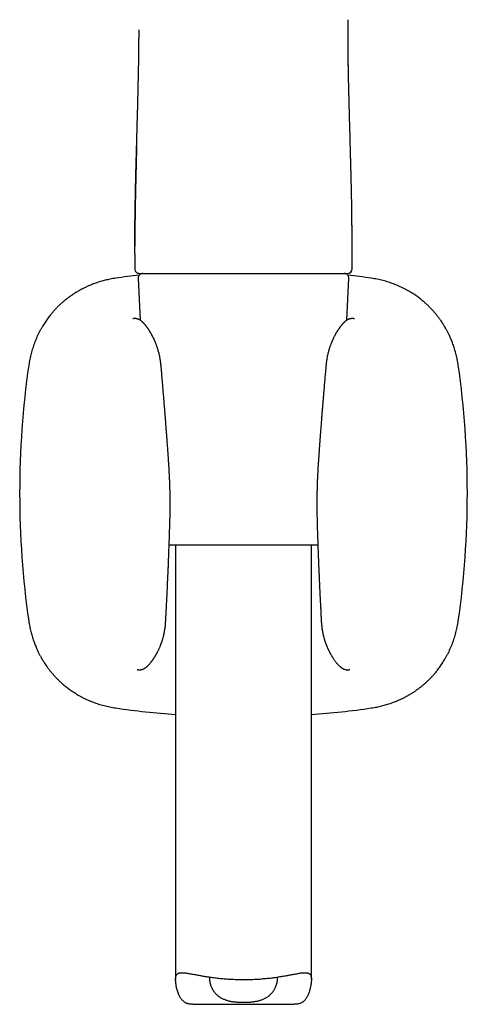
# Model space of a CAD drawing. Header units: millimetres. Extents: x 8 to 888, y 12 to 898.
# Tile 48 of 59: x 507 to 556, y 634 to 743. Entities that reach past the tile are written whole.
import ezdxf

# ---------------------------------------------------------------- set-up
doc = ezdxf.new("R2010")
doc.units = ezdxf.units.MM

msp = doc.modelspace()

# ---------------------------------------------------------------- linework, layer by layer
at = {"color": 7, "linetype": 'Continuous', "lineweight": 30}
for p, q in [((519.27, 718.17), (519.27, 718.1)), ((519.27, 717.21), (519.27, 715.6)), ((543.26, 715.6), (543.26, 717.22)), ((519.64, 714.58), (519.84, 709.94)), ((542.69, 709.94), (542.89, 714.58)), ((531.27, 685.1), (523.05, 685.1)), ((523.77, 685.1), (523.77, 637.16)), ((539.48, 685.1), (531.27, 685.1)), ((538.77, 637.16), (538.77, 685.1)), ((507.55, 676.74), (507.55, 676.74)), ((522.66, 676.54), (522.66, 676.54)), ((539.87, 676.54), (539.87, 676.54)), ((525.68, 634.43), (536.85, 634.43))]:
    msp.add_line(p, q, dxfattribs=at)
for centre, radius, start, end in [((519.77, 715.6), 0.5, 179.9994, 270), ((520.14, 714.6), 0.5, 90, 182.4813), ((542.39, 714.6), 0.5, 357.5187, 90), ((542.76, 715.6), 0.5, 270, 0), ((531.27, 615.92), 99.66, 96.6407, 98.1399), ((531.27, 615.92), 99.66, 81.8601, 83.3593), ((606.2, 690.85), 99.66, 171.8601, 188.1399), ((456.33, 690.85), 99.66, 351.8601, 8.1399), ((531.27, 765.79), 99.66, 261.8601, 265.684), ((531.27, 765.79), 99.66, 274.316, 278.1399)]:
    msp.add_arc(centre, radius, start, end, dxfattribs=at)
for points, knots in [([(543.23, 722.15), (543.23, 722.15), (543.23, 722.21), (543.23, 722.33), (543.23, 722.47), (543.23, 722.56), (543.23, 722.61), (543.23, 722.66), (543.22, 722.71), (543.22, 722.76), (543.22, 722.82), (543.22, 722.92), (543.22, 723.1), (543.21, 723.36), (543.21, 723.62), (543.2, 723.87), (543.2, 724.09), (543.19, 724.29), (543.19, 724.49), (543.18, 724.69), (543.18, 724.9), (543.17, 725.17), (543.16, 725.52), (543.15, 725.95), (543.14, 726.39), (543.13, 726.84), (543.12, 727.16), (543.12, 727.35), (543.12, 727.4), (543.12, 727.45), (543.11, 727.5), (543.11, 727.55), (543.11, 727.59), (543.11, 727.69), (543.1, 727.86), (543.1, 728.09), (543.09, 728.33), (543.08, 728.58), (543.08, 728.83), (543.07, 729.11), (543.06, 729.39), (543.05, 729.68), (543.05, 729.98), (543.04, 730.3), (543.03, 730.52), (543.03, 730.64), (543.03, 730.66), (543.03, 730.68), (543.03, 730.7), (543.02, 730.72), (543.02, 730.74), (543.02, 730.79), (543.02, 730.9), (543.01, 731.07), (543.01, 731.27), (543, 731.47), (543, 731.66), (542.99, 731.85), (542.99, 732.04), (542.98, 732.42), (542.97, 732.85), (542.96, 733.23), (542.95, 733.37), (542.95, 733.4), (542.95, 733.42), (542.95, 733.44), (542.95, 733.46), (542.95, 733.5), (542.95, 733.55), (542.95, 733.61), (542.94, 733.68), (542.94, 733.76), (542.94, 733.86), (542.94, 733.98), (542.93, 734.11), (542.93, 734.25), (542.92, 734.41), (542.92, 734.59), (542.92, 734.77), (542.91, 734.91), (542.91, 735), (542.91, 735.04), (542.91, 735.07), (542.91, 735.1), (542.91, 735.14), (542.91, 735.21), (542.9, 735.36), (542.9, 735.57), (542.89, 735.8), (542.89, 736), (542.88, 736.18), (542.88, 736.34), (542.88, 736.5), (542.87, 736.6), (542.87, 736.65), (542.87, 736.65), (542.87, 736.65), (542.87, 736.65), (542.87, 736.65), (542.87, 736.65), (542.87, 736.65), (542.87, 736.65), (542.87, 736.66), (542.87, 736.67), (542.87, 736.68), (542.87, 736.71), (542.87, 736.74), (542.87, 736.79), (542.87, 736.85), (542.87, 736.92), (542.87, 737.02), (542.86, 737.13), (542.86, 737.26), (542.86, 737.4), (542.86, 737.55), (542.85, 737.71), (542.85, 737.88), (542.85, 738.07), (542.84, 738.26), (542.84, 738.47), (542.84, 738.69), (542.83, 738.92), (542.83, 739.15), (542.83, 739.4), (542.83, 739.65), (542.82, 739.83), (542.82, 739.93), (542.82, 739.93), (542.82, 739.94), (542.82, 739.95), (542.82, 739.96), (542.82, 739.97), (542.82, 739.98), (542.82, 740), (542.82, 740.07), (542.82, 740.17), (542.82, 740.29), (542.82, 740.42), (542.82, 740.55), (542.82, 740.69), (542.82, 740.83), (542.82, 740.96), (542.82, 741.09), (542.81, 741.2), (542.81, 741.31), (542.81, 741.4), (542.81, 741.48), (542.81, 741.57), (542.81, 741.65), (542.81, 741.75), (542.81, 741.86), (542.81, 741.98), (542.81, 742.11), (542.81, 742.25), (542.81, 742.39), (542.81, 742.53), (542.81, 742.67), (542.81, 742.79), (542.81, 742.91), (542.81, 743.01), (542.81, 743.07), (542.81, 743.1)], [0, 0, 0, 0, 0.000199, 0.008249, 0.016928, 0.019208, 0.021528, 0.023888, 0.026287, 0.028726, 0.031205, 0.033501, 0.043594, 0.056711, 0.069213, 0.081101, 0.091197, 0.100807, 0.110064, 0.119574, 0.129285, 0.1392, 0.158692, 0.178929, 0.199914, 0.221649, 0.243807, 0.24634, 0.248882, 0.251433, 0.253993, 0.256306, 0.257971, 0.259654, 0.270605, 0.282295, 0.293563, 0.305442, 0.317933, 0.331034, 0.344746, 0.358808, 0.37346, 0.388701, 0.404532, 0.405482, 0.406436, 0.407395, 0.408358, 0.409327, 0.4103, 0.411277, 0.416738, 0.426843, 0.436249, 0.446015, 0.455039, 0.464352, 0.473742, 0.482953, 0.519732, 0.535883, 0.538419, 0.540008, 0.540574, 0.541308, 0.54221, 0.544164, 0.546619, 0.549575, 0.553033, 0.556992, 0.561452, 0.567163, 0.573529, 0.58055, 0.588226, 0.596557, 0.605542, 0.615182, 0.61682, 0.618447, 0.620064, 0.62167, 0.623266, 0.62485, 0.632179, 0.644681, 0.65521, 0.665141, 0.673503, 0.681387, 0.688796, 0.695727, 0.69573, 0.695733, 0.695737, 0.695745, 0.69576, 0.695787, 0.695836, 0.695928, 0.69611, 0.696485, 0.697318, 0.698518, 0.699988, 0.702368, 0.705228, 0.708568, 0.713209, 0.718541, 0.724564, 0.731278, 0.738683, 0.746217, 0.754353, 0.763091, 0.772429, 0.782369, 0.79291, 0.8034, 0.814423, 0.825981, 0.838073, 0.850701, 0.851092, 0.851489, 0.851892, 0.852301, 0.852715, 0.853136, 0.853561, 0.853993, 0.856838, 0.862485, 0.86814, 0.874374, 0.880428, 0.886944, 0.893661, 0.899918, 0.905802, 0.91118, 0.916051, 0.920416, 0.924275, 0.927873, 0.931934, 0.936504, 0.941585, 0.947174, 0.953274, 0.959883, 0.966758, 0.973189, 0.97971, 0.985652, 0.991014, 0.995797, 1, 1, 1, 1]), ([(519.72, 741.98), (519.72, 741.86), (519.72, 741.55), (519.72, 741.23), (519.72, 741.04), (519.72, 741.03)], [0, 0, 0, 0, 0.3882415, 0.9748425, 1, 1, 1, 1]), ([(519.3, 722.15), (519.3, 722.16), (519.3, 722.23), (519.3, 722.34), (519.3, 722.47), (519.31, 722.59), (519.31, 722.67), (519.31, 722.73), (519.31, 722.77), (519.31, 722.8), (519.31, 722.83), (519.31, 722.92), (519.32, 723.13), (519.32, 723.46), (519.33, 723.79), (519.33, 724.06), (519.34, 724.28), (519.34, 724.49), (519.35, 724.69), (519.35, 724.89), (519.36, 725.08), (519.36, 725.25), (519.37, 725.41), (519.37, 725.56), (519.37, 725.72), (519.38, 725.88), (519.38, 726.03), (519.38, 726.19), (519.39, 726.37), (519.39, 726.56), (519.4, 726.73), (519.4, 726.88), (519.41, 727.01), (519.41, 727.14), (519.41, 727.27), (519.42, 727.41), (519.42, 727.54), (519.42, 727.7), (519.43, 727.88), (519.43, 728.08), (519.44, 728.26), (519.44, 728.42), (519.45, 728.56), (519.45, 728.7), (519.45, 728.79), (519.46, 728.86), (519.46, 728.92), (519.46, 728.99), (519.46, 729.06), (519.47, 729.21), (519.48, 729.55), (519.49, 729.9), (519.49, 730.18), (519.5, 730.27), (519.5, 730.35), (519.5, 730.44), (519.5, 730.53), (519.51, 730.75), (519.52, 731.09), (519.53, 731.56), (519.54, 732), (519.56, 732.42), (519.57, 732.8), (519.57, 733.07), (519.58, 733.24), (519.58, 733.32), (519.58, 733.39), (519.58, 733.45), (519.59, 733.51), (519.59, 733.58), (519.59, 733.66), (519.59, 733.77), (519.59, 733.9), (519.6, 734.04), (519.6, 734.19), (519.61, 734.35), (519.61, 734.51), (519.61, 734.67), (519.62, 734.83), (519.62, 734.98), (519.63, 735.13), (519.63, 735.28), (519.63, 735.44), (519.64, 735.62), (519.64, 735.82), (519.65, 736), (519.65, 736.16), (519.65, 736.31), (519.65, 736.42), (519.66, 736.48), (519.66, 736.51), (519.66, 736.54), (519.66, 736.57), (519.66, 736.59), (519.66, 736.62), (519.66, 736.66), (519.66, 736.71), (519.66, 736.78), (519.66, 736.87), (519.67, 736.96), (519.67, 737.07), (519.67, 737.19), (519.67, 737.32), (519.68, 737.47), (519.68, 737.63), (519.68, 737.81), (519.68, 737.96), (519.69, 738.06), (519.69, 738.11), (519.69, 738.16), (519.69, 738.21), (519.69, 738.26), (519.69, 738.31), (519.69, 738.42), (519.69, 738.58), (519.7, 738.81), (519.7, 739.04), (519.7, 739.26), (519.71, 739.47), (519.71, 739.64), (519.71, 739.78), (519.71, 739.89), (519.71, 740), (519.71, 740.11), (519.71, 740.24), (519.71, 740.37), (519.71, 740.51), (519.72, 740.67), (519.72, 740.82), (519.72, 740.94), (519.72, 741.01), (519.72, 741.02)], [0, 0, 0, 0, 0.0026506, 0.0099539, 0.0179087, 0.0231331, 0.0286046, 0.0303752, 0.0321703, 0.0339897, 0.0358336, 0.0373213, 0.0477211, 0.06834, 0.088314, 0.0998992, 0.1112584, 0.1221241, 0.132525, 0.1431997, 0.1541488, 0.1621203, 0.1702319, 0.1784836, 0.1868757, 0.1954085, 0.2025593, 0.2114666, 0.2209985, 0.2311556, 0.2419383, 0.2483809, 0.255028, 0.2618797, 0.2689362, 0.2761974, 0.2836613, 0.2902364, 0.3016555, 0.3122519, 0.322025, 0.3305854, 0.3383947, 0.3454525, 0.3517587, 0.3537995, 0.3568172, 0.3607877, 0.364761, 0.3687371, 0.3843847, 0.4201066, 0.4248007, 0.4294986, 0.4342001, 0.4389054, 0.4436144, 0.4483271, 0.4740952, 0.4990212, 0.523102, 0.5463347, 0.5660764, 0.5851588, 0.589352, 0.5935119, 0.5976385, 0.6007078, 0.6039041, 0.6073959, 0.6111829, 0.6173508, 0.6241695, 0.6316386, 0.639758, 0.6485271, 0.6579456, 0.6658011, 0.6740569, 0.6826306, 0.6906447, 0.6984096, 0.7059255, 0.7167325, 0.7269798, 0.7366676, 0.7457965, 0.7533677, 0.7605067, 0.7620499, 0.7635714, 0.765071, 0.7665489, 0.7680051, 0.7694394, 0.770852, 0.7739797, 0.7777697, 0.782222, 0.7873362, 0.7931121, 0.7994289, 0.8063836, 0.8139761, 0.8222063, 0.8321809, 0.8429553, 0.845484, 0.848053, 0.8506623, 0.8533119, 0.8560019, 0.8587322, 0.8610222, 0.8730284, 0.8844745, 0.8968019, 0.9084073, 0.919291, 0.9294532, 0.9354716, 0.941205, 0.946505, 0.9524134, 0.9590997, 0.9658541, 0.9732532, 0.9812982, 0.9898136, 0.9977421, 1, 1, 1, 1]), ([(542.85, 737.88), (542.85, 737.95), (542.84, 738.21), (542.84, 738.66), (542.83, 739.23), (542.82, 739.8), (542.82, 740.31), (542.82, 740.62), (542.82, 740.75)], [0, 0, 0, 0, 0.073327, 0.272375, 0.471448, 0.670628, 0.870006, 1, 1, 1, 1]), ([(519.46, 729.16), (519.46, 728.96), (519.45, 728.48), (519.42, 727.7), (519.4, 726.83), (519.38, 725.96), (519.36, 725.15), (519.34, 724.4), (519.33, 723.72), (519.31, 723.03), (519.3, 722.34), (519.29, 721.66), (519.29, 721.21), (519.28, 720.99)], [0, 0, 0, 0, 0.073738, 0.180775, 0.287728, 0.394605, 0.501416, 0.585305, 0.669179, 0.753055, 0.836952, 0.920893, 1, 1, 1, 1]), ([(519.3, 722.15), (519.3, 722.14), (519.3, 722.11), (519.3, 722.05), (519.3, 721.99), (519.3, 721.91), (519.29, 721.82), (519.29, 721.72), (519.29, 721.61), (519.29, 721.48), (519.29, 721.32), (519.29, 721.13), (519.28, 720.92), (519.28, 720.7), (519.28, 720.46), (519.28, 720.2), (519.28, 719.93), (519.28, 719.66), (519.27, 719.38), (519.27, 719.08), (519.27, 718.77), (519.27, 718.44), (519.27, 718.22), (519.27, 718.1)], [0, 0, 0, 0, 0.008181, 0.022361, 0.039167, 0.058598, 0.080656, 0.105341, 0.132653, 0.162594, 0.204755, 0.251229, 0.302017, 0.357123, 0.416547, 0.480293, 0.54836, 0.614551, 0.684372, 0.757828, 0.83492, 0.915646, 1, 1, 1, 1]), ([(519.27, 718.1), (519.27, 718.19), (519.27, 718.37), (519.27, 718.65), (519.27, 718.87), (519.27, 719.03), (519.27, 719.11), (519.27, 719.19), (519.27, 719.26), (519.27, 719.32), (519.27, 719.39), (519.27, 719.47), (519.27, 719.55), (519.27, 719.65), (519.28, 719.76), (519.28, 719.88), (519.28, 720), (519.28, 720.13), (519.28, 720.31), (519.28, 720.54), (519.28, 720.82), (519.28, 721.02), (519.29, 721.15), (519.29, 721.2), (519.29, 721.25), (519.29, 721.39), (519.29, 721.52), (519.29, 721.65), (519.29, 721.69), (519.29, 721.73), (519.29, 721.77), (519.29, 721.81), (519.29, 721.87), (519.3, 721.96), (519.3, 722.04), (519.3, 722.08), (519.3, 722.09)], [0, 0, 0, 0, 0.065556, 0.135003, 0.208332, 0.233898, 0.253964, 0.272003, 0.289405, 0.306171, 0.3223, 0.337792, 0.363875, 0.387931, 0.414179, 0.443921, 0.47483, 0.506904, 0.540143, 0.608666, 0.681651, 0.749563, 0.763307, 0.777185, 0.791195, 0.800987, 0.878356, 0.888473, 0.898587, 0.908697, 0.918805, 0.928908, 0.939575, 0.965441, 0.994462, 1, 1, 1, 1]), ([(543.26, 718.1), (543.26, 718.23), (543.26, 718.47), (543.26, 718.82), (543.26, 719.16), (543.26, 719.48), (543.26, 719.78), (543.26, 720.07), (543.25, 720.33), (543.25, 720.56), (543.25, 720.78), (543.25, 720.98), (543.25, 721.16), (543.24, 721.33), (543.24, 721.48), (543.24, 721.61), (543.24, 721.72), (543.24, 721.82), (543.24, 721.91), (543.24, 721.99), (543.24, 722.05), (543.23, 722.11), (543.23, 722.14), (543.23, 722.15)], [0, 0, 0, 0, 0.091729, 0.179146, 0.262243, 0.341018, 0.415474, 0.485616, 0.551441, 0.607989, 0.660912, 0.71021, 0.755885, 0.79794, 0.836376, 0.86628, 0.893559, 0.918213, 0.940244, 0.959651, 0.976436, 0.990599, 1, 1, 1, 1]), ([(543.26, 718.1), (543.26, 718.18), (543.26, 718.34), (543.26, 718.57), (543.26, 718.78), (543.26, 718.97), (543.26, 719.15), (543.26, 719.31), (543.26, 719.45), (543.26, 719.57), (543.26, 719.65), (543.26, 719.71), (543.26, 719.75), (543.26, 719.8), (543.26, 719.84), (543.26, 720.01), (543.25, 720.26), (543.25, 720.58), (543.25, 720.85), (543.25, 721.04), (543.25, 721.15), (543.25, 721.19), (543.25, 721.23), (543.25, 721.26), (543.25, 721.31), (543.24, 721.37), (543.24, 721.47), (543.24, 721.58), (543.24, 721.71), (543.24, 721.85), (543.24, 721.96), (543.24, 722.02), (543.24, 722.03)], [0, 0, 0, 0, 0.061695, 0.119246, 0.172649, 0.221905, 0.267011, 0.307969, 0.344778, 0.373191, 0.398519, 0.407384, 0.418883, 0.430434, 0.442034, 0.453686, 0.559944, 0.629636, 0.700925, 0.764969, 0.775143, 0.785348, 0.795583, 0.805848, 0.810342, 0.830413, 0.854817, 0.883551, 0.916611, 0.95399, 0.990926, 1, 1, 1, 1]), ([(519.27, 717.21), (519.27, 717.3), (519.27, 717.6), (519.27, 717.9), (519.27, 718.1)], [0, 0, 0, 0, 0.310005, 1, 1, 1, 1]), ([(543.26, 717.22), (543.26, 717.31), (543.26, 717.61), (543.26, 717.9), (543.26, 718.1)], [0, 0, 0, 0, 0.321042, 1, 1, 1, 1]), ([(519.77, 715.1), (519.77, 715.1), (519.78, 715.1), (519.79, 715.1), (519.79, 715.1)], [0, 0, 0, 0, 0.482852, 1, 1, 1, 1]), ([(519.79, 715.1), (519.8, 715.1), (519.82, 715.1), (519.86, 715.1), (519.9, 715.1), (519.96, 715.1), (520.02, 715.1), (520.09, 715.1), (520.17, 715.1), (520.25, 715.1), (520.33, 715.1), (520.42, 715.1), (520.51, 715.1), (520.61, 715.1), (520.71, 715.1), (520.84, 715.1), (521, 715.1), (521.19, 715.1), (521.4, 715.1), (521.62, 715.1), (521.85, 715.1), (522.09, 715.1), (522.34, 715.1), (522.59, 715.1), (522.86, 715.1), (523.14, 715.1), (523.43, 715.1), (523.74, 715.1), (524.06, 715.1), (524.39, 715.1), (524.73, 715.1), (525.08, 715.1), (525.4, 715.1), (525.68, 715.1), (525.93, 715.1), (526.18, 715.1), (526.43, 715.1), (526.68, 715.1), (526.94, 715.1), (527.22, 715.1), (527.52, 715.1), (527.84, 715.1), (528.17, 715.1), (528.5, 715.1), (528.83, 715.1), (529.16, 715.1), (529.53, 715.1), (529.93, 715.1), (530.38, 715.1), (530.82, 715.1), (531.12, 715.1), (531.27, 715.1)], [0, 0, 0, 0, 0.018782, 0.037534, 0.05627, 0.075006, 0.093757, 0.112537, 0.132098, 0.147643, 0.163172, 0.178694, 0.194219, 0.209753, 0.225306, 0.240887, 0.264869, 0.288803, 0.31272, 0.336651, 0.360627, 0.38493, 0.407946, 0.430933, 0.45392, 0.476933, 0.500001, 0.524447, 0.548842, 0.573218, 0.597609, 0.622048, 0.646218, 0.662351, 0.678467, 0.694575, 0.710684, 0.726805, 0.742946, 0.759118, 0.778926, 0.7987, 0.818457, 0.838215, 0.857992, 0.877804, 0.896855, 0.92264, 0.948401, 0.974174, 1, 1, 1, 1]), ([(531.27, 715.1), (531.37, 715.1), (531.59, 715.1), (531.91, 715.1), (532.24, 715.1), (532.56, 715.1), (532.88, 715.1), (533.2, 715.1), (533.51, 715.1), (533.79, 715.1), (534.05, 715.1), (534.31, 715.1), (534.57, 715.1), (534.83, 715.1), (535.08, 715.1), (535.38, 715.1), (535.72, 715.1), (536.1, 715.1), (536.47, 715.1), (536.83, 715.1), (537.19, 715.1), (537.54, 715.1), (537.88, 715.1), (538.2, 715.1), (538.51, 715.1), (538.81, 715.1), (539.12, 715.1), (539.41, 715.1), (539.71, 715.1), (539.99, 715.1), (540.25, 715.1), (540.51, 715.1), (540.73, 715.1), (540.91, 715.1), (541.06, 715.1), (541.2, 715.1), (541.34, 715.1), (541.47, 715.1), (541.59, 715.1), (541.72, 715.1), (541.85, 715.1), (541.98, 715.1), (542.1, 715.1), (542.21, 715.1), (542.31, 715.1), (542.4, 715.1), (542.49, 715.1), (542.57, 715.1), (542.64, 715.1), (542.7, 715.1), (542.73, 715.1), (542.74, 715.1)], [0, 0, 0, 0, 0.018782, 0.037534, 0.05627, 0.075006, 0.093757, 0.112537, 0.132098, 0.147643, 0.163172, 0.178694, 0.194219, 0.209753, 0.225306, 0.240887, 0.264869, 0.288803, 0.31272, 0.336651, 0.360627, 0.38493, 0.407946, 0.430933, 0.45392, 0.476933, 0.500001, 0.524447, 0.548842, 0.573218, 0.597609, 0.622048, 0.646218, 0.662351, 0.678467, 0.694575, 0.710684, 0.726805, 0.742946, 0.759118, 0.778926, 0.7987, 0.818457, 0.838215, 0.857992, 0.877804, 0.896855, 0.92264, 0.948401, 0.974174, 1, 1, 1, 1]), ([(542.74, 715.1), (542.74, 715.1), (542.76, 715.1), (542.76, 715.1), (542.76, 715.1)], [0, 0, 0, 0, 0.517361, 1, 1, 1, 1]), ([(517.16, 714.57), (517.05, 714.56), (516.85, 714.53), (516.55, 714.47), (516.27, 714.41), (516, 714.35), (515.73, 714.28), (515.47, 714.2), (515.21, 714.12), (514.94, 714.03), (514.7, 713.94), (514.47, 713.86), (514.26, 713.77), (514.07, 713.68), (513.89, 713.6), (513.72, 713.52), (513.57, 713.45), (513.44, 713.38), (513.31, 713.31), (513.2, 713.25), (513.01, 713.14), (512.73, 712.98), (512.42, 712.78), (512.14, 712.59), (511.9, 712.41), (511.66, 712.23), (511.42, 712.03), (511.17, 711.82), (510.92, 711.59), (510.67, 711.34), (510.42, 711.08), (510.21, 710.84), (510.04, 710.64), (509.9, 710.47), (509.76, 710.29), (509.61, 710.09), (509.46, 709.88), (509.31, 709.65), (509.16, 709.42), (509.01, 709.17), (508.86, 708.9), (508.71, 708.63), (508.56, 708.33), (508.42, 708.02), (508.29, 707.72), (508.18, 707.43), (508.08, 707.15), (507.98, 706.86), (507.89, 706.57), (507.81, 706.26), (507.73, 705.95), (507.66, 705.63), (507.6, 705.3), (507.57, 705.08), (507.55, 704.97)], [0, 0, 0, 0, 0.021403, 0.042077, 0.062024, 0.081243, 0.099736, 0.117503, 0.13751, 0.156508, 0.174499, 0.191481, 0.206803, 0.221199, 0.234669, 0.247212, 0.258829, 0.269336, 0.278948, 0.287665, 0.295699, 0.324237, 0.352776, 0.373165, 0.39356, 0.414187, 0.435384, 0.457158, 0.480889, 0.505282, 0.530282, 0.555864, 0.569908, 0.584876, 0.600768, 0.617583, 0.635318, 0.653974, 0.67303, 0.692959, 0.713759, 0.73543, 0.757972, 0.781385, 0.805668, 0.825314, 0.845496, 0.866211, 0.887461, 0.909245, 0.931161, 0.953591, 0.976538, 1, 1, 1, 1]), ([(554.98, 704.97), (554.97, 705.07), (554.94, 705.27), (554.88, 705.57), (554.82, 705.85), (554.76, 706.12), (554.69, 706.39), (554.62, 706.65), (554.53, 706.91), (554.45, 707.18), (554.36, 707.42), (554.27, 707.65), (554.18, 707.86), (554.1, 708.05), (554.01, 708.23), (553.94, 708.4), (553.86, 708.55), (553.79, 708.69), (553.72, 708.81), (553.66, 708.92), (553.56, 709.12), (553.39, 709.39), (553.19, 709.71), (553, 709.98), (552.82, 710.22), (552.64, 710.46), (552.44, 710.7), (552.23, 710.95), (552, 711.2), (551.75, 711.45), (551.49, 711.71), (551.25, 711.91), (551.05, 712.09), (550.88, 712.22), (550.7, 712.37), (550.5, 712.51), (550.29, 712.66), (550.07, 712.81), (549.83, 712.96), (549.58, 713.11), (549.32, 713.26), (549.04, 713.41), (548.74, 713.56), (548.43, 713.7), (548.13, 713.83), (547.84, 713.94), (547.56, 714.04), (547.28, 714.14), (546.98, 714.23), (546.68, 714.31), (546.36, 714.39), (546.04, 714.46), (545.71, 714.52), (545.49, 714.56), (545.38, 714.57)], [0, 0, 0, 0, 0.021379, 0.042036, 0.061969, 0.08118, 0.099667, 0.117432, 0.137439, 0.15644, 0.174436, 0.191424, 0.206752, 0.221155, 0.234633, 0.247184, 0.258809, 0.269323, 0.278942, 0.287665, 0.295704, 0.324253, 0.352806, 0.373204, 0.393607, 0.41424, 0.435442, 0.457221, 0.480956, 0.505349, 0.530348, 0.555927, 0.569963, 0.584924, 0.600807, 0.617611, 0.635336, 0.65398, 0.673024, 0.69294, 0.713727, 0.735385, 0.757915, 0.781317, 0.805591, 0.825232, 0.84541, 0.866125, 0.887378, 0.909169, 0.931095, 0.953541, 0.976509, 1, 1, 1, 1]), ([(522.15, 704.97), (522.14, 705.06), (522.13, 705.23), (522.09, 705.48), (522.05, 705.72), (522.01, 705.95), (521.96, 706.16), (521.91, 706.36), (521.86, 706.55), (521.81, 706.72), (521.76, 706.88), (521.71, 707.03), (521.66, 707.17), (521.61, 707.3), (521.56, 707.42), (521.52, 707.53), (521.48, 707.62), (521.45, 707.69), (521.42, 707.75), (521.4, 707.81), (521.37, 707.87), (521.34, 707.94), (521.3, 708.01), (521.27, 708.08), (521.23, 708.15), (521.19, 708.22), (521.16, 708.29), (521.13, 708.35), (521.09, 708.41), (521.05, 708.48), (521.01, 708.55), (520.97, 708.62), (520.92, 708.7), (520.88, 708.77), (520.84, 708.83), (520.8, 708.89), (520.77, 708.94), (520.74, 708.99), (520.71, 709.03), (520.68, 709.07), (520.66, 709.1), (520.63, 709.14), (520.61, 709.17), (520.59, 709.2), (520.56, 709.23), (520.53, 709.27), (520.51, 709.3), (520.49, 709.32), (520.47, 709.35), (520.44, 709.38), (520.42, 709.41), (520.4, 709.43), (520.38, 709.45), (520.36, 709.48), (520.34, 709.51), (520.31, 709.53), (520.29, 709.56), (520.27, 709.58), (520.25, 709.6), (520.23, 709.62), (520.2, 709.65), (520.18, 709.67), (520.14, 709.71), (520.1, 709.75), (520.05, 709.79), (520.01, 709.82), (519.98, 709.85), (519.95, 709.87), (519.93, 709.89), (519.9, 709.91), (519.87, 709.92), (519.85, 709.94), (519.82, 709.95), (519.8, 709.97), (519.77, 709.98), (519.75, 710), (519.72, 710.01), (519.69, 710.02), (519.65, 710.04), (519.62, 710.05), (519.59, 710.06), (519.57, 710.07), (519.53, 710.08), (519.5, 710.09), (519.45, 710.1), (519.4, 710.1), (519.36, 710.11), (519.32, 710.11), (519.29, 710.11), (519.27, 710.11), (519.26, 710.11), (519.24, 710.11), (519.23, 710.11), (519.22, 710.11), (519.2, 710.11), (519.18, 710.11), (519.15, 710.11), (519.11, 710.1), (519.07, 710.1), (519.04, 710.09), (519.03, 710.09)], [0, 0, 0, 0, 0.031332, 0.061373, 0.090107, 0.117521, 0.14361, 0.16837, 0.191799, 0.213894, 0.234654, 0.254064, 0.274182, 0.292568, 0.309208, 0.324082, 0.337176, 0.348287, 0.357651, 0.36597, 0.374657, 0.385062, 0.396003, 0.407483, 0.419461, 0.43095, 0.441348, 0.450963, 0.46162, 0.474016, 0.486488, 0.499346, 0.512297, 0.525339, 0.538096, 0.549615, 0.559928, 0.570039, 0.576721, 0.58421, 0.592501, 0.600075, 0.606224, 0.612435, 0.620265, 0.62868, 0.635551, 0.640714, 0.647065, 0.654906, 0.662205, 0.66728, 0.671755, 0.678433, 0.686598, 0.693718, 0.699613, 0.704948, 0.710131, 0.716424, 0.724241, 0.732362, 0.740018, 0.754768, 0.768172, 0.780442, 0.787413, 0.794166, 0.800974, 0.808303, 0.813553, 0.81932, 0.825624, 0.832239, 0.837915, 0.843619, 0.849174, 0.85545, 0.862684, 0.869105, 0.874335, 0.878469, 0.883827, 0.890736, 0.899192, 0.907891, 0.915813, 0.922521, 0.92827, 0.93136, 0.934333, 0.93719, 0.939933, 0.942798, 0.946867, 0.953532, 0.962157, 0.972759, 0.985363, 1, 1, 1, 1]), ([(543.51, 710.09), (543.49, 710.09), (543.46, 710.1), (543.42, 710.1), (543.39, 710.11), (543.36, 710.11), (543.33, 710.11), (543.32, 710.11), (543.3, 710.11), (543.29, 710.11), (543.28, 710.11), (543.26, 710.11), (543.24, 710.11), (543.21, 710.11), (543.16, 710.11), (543.12, 710.1), (543.07, 710.1), (543.03, 710.09), (543, 710.08), (542.97, 710.07), (542.94, 710.06), (542.91, 710.05), (542.87, 710.03), (542.83, 710.02), (542.8, 710), (542.77, 709.99), (542.73, 709.97), (542.7, 709.95), (542.66, 709.92), (542.63, 709.9), (542.6, 709.88), (542.58, 709.87), (542.55, 709.85), (542.52, 709.82), (542.49, 709.79), (542.44, 709.76), (542.41, 709.72), (542.37, 709.69), (542.35, 709.67), (542.33, 709.64), (542.3, 709.62), (542.28, 709.6), (542.26, 709.58), (542.24, 709.55), (542.22, 709.53), (542.19, 709.5), (542.17, 709.48), (542.15, 709.46), (542.14, 709.44), (542.13, 709.43), (542.12, 709.41), (542.1, 709.39), (542.08, 709.37), (542.06, 709.35), (542.04, 709.33), (542.03, 709.31), (542.01, 709.29), (542, 709.26), (541.98, 709.24), (541.95, 709.21), (541.93, 709.18), (541.91, 709.15), (541.88, 709.11), (541.86, 709.07), (541.83, 709.03), (541.8, 708.99), (541.77, 708.95), (541.74, 708.9), (541.7, 708.84), (541.66, 708.78), (541.62, 708.71), (541.58, 708.64), (541.53, 708.57), (541.48, 708.49), (541.44, 708.42), (541.4, 708.34), (541.35, 708.24), (541.28, 708.12), (541.22, 707.99), (541.17, 707.89), (541.14, 707.81), (541.11, 707.75), (541.08, 707.69), (541.05, 707.61), (541.01, 707.52), (540.97, 707.42), (540.92, 707.3), (540.87, 707.17), (540.82, 707.03), (540.77, 706.88), (540.72, 706.72), (540.67, 706.55), (540.62, 706.36), (540.57, 706.16), (540.52, 705.95), (540.48, 705.72), (540.44, 705.48), (540.41, 705.23), (540.39, 705.06), (540.38, 704.97)], [0, 0, 0, 0, 0.014637, 0.027241, 0.037844, 0.046468, 0.053133, 0.056998, 0.05975, 0.062315, 0.06498, 0.067748, 0.070619, 0.077836, 0.086576, 0.093999, 0.102368, 0.110132, 0.116521, 0.121531, 0.126199, 0.132249, 0.139778, 0.147548, 0.154033, 0.160102, 0.167852, 0.177184, 0.186022, 0.193711, 0.200351, 0.206709, 0.213026, 0.219557, 0.230642, 0.242646, 0.255724, 0.262322, 0.26929, 0.276631, 0.283577, 0.289287, 0.295136, 0.301131, 0.307987, 0.316403, 0.322185, 0.326994, 0.330687, 0.333522, 0.337164, 0.342231, 0.348322, 0.353887, 0.358619, 0.36253, 0.366577, 0.372264, 0.378928, 0.385333, 0.39074, 0.397234, 0.405021, 0.414152, 0.422552, 0.429962, 0.439572, 0.44931, 0.460105, 0.472059, 0.484471, 0.496802, 0.511229, 0.525293, 0.537779, 0.548527, 0.566196, 0.586482, 0.606739, 0.625343, 0.634184, 0.642658, 0.652274, 0.6637, 0.676921, 0.691638, 0.708058, 0.726162, 0.745935, 0.765345, 0.786105, 0.808201, 0.83163, 0.85639, 0.882479, 0.909893, 0.938627, 0.968668, 1, 1, 1, 1]), ([(523.02, 694.03), (523.01, 694.16), (522.99, 694.41), (522.97, 694.79), (522.94, 695.15), (522.92, 695.5), (522.89, 695.83), (522.87, 696.14), (522.85, 696.43), (522.83, 696.7), (522.81, 696.96), (522.79, 697.2), (522.78, 697.44), (522.76, 697.65), (522.74, 697.86), (522.73, 698.05), (522.71, 698.23), (522.7, 698.39), (522.69, 698.52), (522.68, 698.64), (522.67, 698.75), (522.67, 698.86), (522.65, 699), (522.64, 699.17), (522.63, 699.36), (522.61, 699.57), (522.59, 699.79), (522.57, 700.03), (522.55, 700.28), (522.53, 700.53), (522.51, 700.8), (522.49, 701.08), (522.46, 701.37), (522.44, 701.67), (522.41, 701.99), (522.38, 702.32), (522.36, 702.66), (522.32, 703.02), (522.29, 703.39), (522.26, 703.77), (522.23, 704.16), (522.19, 704.56), (522.17, 704.83), (522.16, 704.97)], [0, 0, 0, 0, 0.035635, 0.069919, 0.102853, 0.134438, 0.164672, 0.193556, 0.219553, 0.24435, 0.267947, 0.290345, 0.311543, 0.331541, 0.35034, 0.36794, 0.38434, 0.399541, 0.410644, 0.421006, 0.430876, 0.441359, 0.452585, 0.468917, 0.486605, 0.505646, 0.526043, 0.547793, 0.570898, 0.593924, 0.618152, 0.643585, 0.670222, 0.698062, 0.727106, 0.757353, 0.788805, 0.82146, 0.855319, 0.889746, 0.925335, 0.962086, 1, 1, 1, 1]), ([(540.38, 704.97), (540.37, 704.84), (540.34, 704.58), (540.31, 704.21), (540.28, 703.85), (540.25, 703.51), (540.22, 703.17), (540.19, 702.86), (540.17, 702.57), (540.15, 702.3), (540.13, 702.05), (540.1, 701.8), (540.09, 701.57), (540.07, 701.35), (540.05, 701.15), (540.03, 700.95), (540.02, 700.77), (540.01, 700.62), (540, 700.48), (539.99, 700.37), (539.98, 700.26), (539.97, 700.14), (539.96, 700), (539.94, 699.84), (539.93, 699.65), (539.91, 699.44), (539.89, 699.21), (539.88, 698.98), (539.86, 698.73), (539.84, 698.47), (539.82, 698.21), (539.79, 697.93), (539.77, 697.64), (539.75, 697.33), (539.73, 697.01), (539.7, 696.68), (539.68, 696.34), (539.65, 695.98), (539.62, 695.61), (539.6, 695.23), (539.57, 694.84), (539.54, 694.44), (539.52, 694.17), (539.51, 694.03)], [0, 0, 0, 0, 0.035617, 0.069884, 0.102802, 0.13437, 0.164589, 0.193459, 0.219443, 0.244229, 0.267815, 0.290202, 0.31139, 0.33138, 0.350169, 0.36776, 0.384152, 0.399344, 0.41044, 0.420795, 0.430664, 0.44115, 0.452379, 0.468715, 0.486406, 0.505451, 0.525851, 0.547606, 0.570715, 0.593745, 0.61798, 0.643419, 0.670064, 0.697913, 0.726968, 0.757228, 0.788693, 0.821364, 0.855241, 0.889686, 0.925294, 0.962066, 1, 1, 1, 1]), ([(523.14, 687.89), (523.15, 688.05), (523.15, 688.36), (523.16, 688.83), (523.17, 689.28), (523.17, 689.72), (523.17, 690.14), (523.16, 690.55), (523.15, 690.95), (523.15, 691.33), (523.13, 691.73), (523.12, 692.13), (523.1, 692.54), (523.08, 692.94), (523.06, 693.31), (523.04, 693.68), (523.03, 693.91), (523.02, 694.03)], [0, 0, 0, 0, 0.077474, 0.152957, 0.226455, 0.297971, 0.36751, 0.433886, 0.49836, 0.560935, 0.621614, 0.69138, 0.758464, 0.822866, 0.88459, 0.943634, 1, 1, 1, 1]), ([(539.51, 694.03), (539.51, 693.92), (539.49, 693.69), (539.47, 693.35), (539.45, 692.99), (539.43, 692.62), (539.42, 692.23), (539.4, 691.82), (539.39, 691.4), (539.38, 690.96), (539.37, 690.49), (539.37, 690.01), (539.37, 689.5), (539.37, 688.98), (539.38, 688.44), (539.39, 688.08), (539.39, 687.89)], [0, 0, 0, 0, 0.053746, 0.109932, 0.168559, 0.229627, 0.293138, 0.359093, 0.427493, 0.498343, 0.575196, 0.654744, 0.736993, 0.821947, 0.909614, 1, 1, 1, 1]), ([(522.66, 676.54), (522.67, 676.68), (522.69, 676.96), (522.71, 677.36), (522.73, 677.74), (522.75, 678.12), (522.77, 678.47), (522.78, 678.82), (522.8, 679.16), (522.82, 679.49), (522.83, 679.82), (522.85, 680.13), (522.86, 680.42), (522.87, 680.68), (522.88, 680.91), (522.89, 681.11), (522.9, 681.3), (522.91, 681.48), (522.92, 681.65), (522.93, 681.89), (522.94, 682.22), (522.96, 682.63), (522.98, 683.06), (522.99, 683.52), (523.01, 683.91), (523.02, 684.25), (523.03, 684.54), (523.04, 684.83), (523.05, 685.13), (523.06, 685.44), (523.08, 685.75), (523.09, 686.07), (523.1, 686.41), (523.11, 686.76), (523.12, 687.12), (523.13, 687.5), (523.14, 687.76), (523.14, 687.89)], [0, 0, 0, 0, 0.036723, 0.072156, 0.106301, 0.139157, 0.170725, 0.201004, 0.229996, 0.2604, 0.289245, 0.316532, 0.34226, 0.36643, 0.385382, 0.403251, 0.420039, 0.435744, 0.450459, 0.465071, 0.49998, 0.535543, 0.574683, 0.614587, 0.655254, 0.679577, 0.704244, 0.730205, 0.757734, 0.783639, 0.810795, 0.839202, 0.86886, 0.899768, 0.931928, 0.965338, 1, 1, 1, 1]), ([(539.39, 687.89), (539.39, 687.77), (539.4, 687.52), (539.41, 687.16), (539.42, 686.81), (539.43, 686.47), (539.44, 686.15), (539.45, 685.82), (539.47, 685.49), (539.48, 685.16), (539.49, 684.85), (539.5, 684.51), (539.51, 684.15), (539.53, 683.76), (539.54, 683.37), (539.56, 682.99), (539.57, 682.68), (539.58, 682.43), (539.59, 682.24), (539.6, 682.06), (539.61, 681.88), (539.61, 681.7), (539.62, 681.51), (539.63, 681.31), (539.64, 681.09), (539.65, 680.84), (539.66, 680.58), (539.68, 680.29), (539.69, 679.99), (539.71, 679.68), (539.72, 679.34), (539.74, 678.99), (539.76, 678.62), (539.78, 678.23), (539.8, 677.83), (539.82, 677.42), (539.84, 676.99), (539.86, 676.69), (539.87, 676.54)], [0, 0, 0, 0, 0.032969, 0.064807, 0.095516, 0.125096, 0.153545, 0.180865, 0.211613, 0.240793, 0.268404, 0.294446, 0.329615, 0.364137, 0.398118, 0.431558, 0.464457, 0.480997, 0.497397, 0.513657, 0.529777, 0.545757, 0.561712, 0.578699, 0.598872, 0.620604, 0.643894, 0.668742, 0.695149, 0.723113, 0.752636, 0.783718, 0.816357, 0.850556, 0.885661, 0.92227, 0.960382, 1, 1, 1, 1]), ([(507.55, 676.74), (507.56, 676.64), (507.6, 676.44), (507.65, 676.14), (507.71, 675.86), (507.77, 675.58), (507.84, 675.32), (507.92, 675.06), (508, 674.8), (508.09, 674.53), (508.18, 674.29), (508.27, 674.06), (508.35, 673.85), (508.44, 673.66), (508.52, 673.48), (508.6, 673.31), (508.67, 673.16), (508.74, 673.02), (508.81, 672.9), (508.87, 672.79), (508.98, 672.59), (509.14, 672.32), (509.34, 672), (509.53, 671.73), (509.71, 671.49), (509.89, 671.25), (510.09, 671.01), (510.3, 670.76), (510.53, 670.51), (510.78, 670.26), (511.04, 670), (511.28, 669.8), (511.48, 669.62), (511.65, 669.49), (511.84, 669.34), (512.03, 669.2), (512.24, 669.05), (512.47, 668.9), (512.7, 668.75), (512.95, 668.6), (513.22, 668.45), (513.5, 668.3), (513.79, 668.15), (514.1, 668.01), (514.4, 667.88), (514.69, 667.77), (514.97, 667.67), (515.26, 667.57), (515.55, 667.48), (515.86, 667.4), (516.17, 667.32), (516.49, 667.25), (516.82, 667.19), (517.04, 667.15), (517.16, 667.14)], [0, 0, 0, 0, 0.021403, 0.042077, 0.062024, 0.081243, 0.099736, 0.117503, 0.13751, 0.156508, 0.174499, 0.191481, 0.206803, 0.221199, 0.234669, 0.247212, 0.258829, 0.269336, 0.278948, 0.287665, 0.295699, 0.324237, 0.352776, 0.373165, 0.39356, 0.414187, 0.435384, 0.457158, 0.480889, 0.505282, 0.530282, 0.555864, 0.569908, 0.584876, 0.600768, 0.617583, 0.635318, 0.653974, 0.67303, 0.692959, 0.713759, 0.73543, 0.757972, 0.781385, 0.805668, 0.825314, 0.845496, 0.866211, 0.887461, 0.909245, 0.931161, 0.953591, 0.976538, 1, 1, 1, 1]), ([(519.52, 671.38), (519.54, 671.37), (519.56, 671.37), (519.6, 671.36), (519.64, 671.36), (519.67, 671.35), (519.69, 671.35), (519.71, 671.35), (519.74, 671.35), (519.76, 671.35), (519.78, 671.35), (519.8, 671.35), (519.83, 671.35), (519.86, 671.35), (519.9, 671.36), (519.93, 671.36), (519.96, 671.37), (519.99, 671.37), (520.01, 671.38), (520.03, 671.38), (520.06, 671.39), (520.1, 671.4), (520.13, 671.41), (520.16, 671.42), (520.18, 671.43), (520.2, 671.44), (520.22, 671.45), (520.25, 671.46), (520.27, 671.47), (520.3, 671.49), (520.33, 671.5), (520.35, 671.52), (520.37, 671.53), (520.4, 671.55), (520.43, 671.57), (520.47, 671.6), (520.51, 671.63), (520.56, 671.66), (520.61, 671.71), (520.68, 671.77), (520.74, 671.83), (520.81, 671.9), (520.86, 671.96), (520.93, 672.03), (520.98, 672.09), (521.01, 672.13), (521.04, 672.16), (521.06, 672.2), (521.09, 672.23), (521.11, 672.26), (521.13, 672.29), (521.16, 672.32), (521.18, 672.35), (521.21, 672.39), (521.23, 672.41), (521.24, 672.44), (521.26, 672.47), (521.29, 672.5), (521.31, 672.54), (521.35, 672.59), (521.39, 672.66), (521.43, 672.73), (521.47, 672.79), (521.51, 672.85), (521.54, 672.9), (521.56, 672.94), (521.59, 672.98), (521.61, 673.02), (521.63, 673.05), (521.65, 673.08), (521.67, 673.12), (521.69, 673.17), (521.73, 673.24), (521.78, 673.33), (521.84, 673.45), (521.9, 673.57), (521.96, 673.7), (522.01, 673.82), (522.05, 673.92), (522.08, 673.99), (522.1, 674.04), (522.12, 674.08), (522.13, 674.11), (522.14, 674.13), (522.15, 674.16), (522.16, 674.2), (522.18, 674.25), (522.21, 674.32), (522.23, 674.39), (522.26, 674.48), (522.29, 674.56), (522.32, 674.65), (522.35, 674.77), (522.39, 674.9), (522.44, 675.07), (522.48, 675.25), (522.52, 675.44), (522.56, 675.64), (522.59, 675.85), (522.62, 676.07), (522.65, 676.3), (522.66, 676.46), (522.66, 676.54)], [0, 0, 0, 0, 0.015013, 0.028045, 0.039126, 0.048276, 0.055515, 0.061078, 0.065486, 0.069875, 0.074255, 0.078882, 0.084315, 0.090573, 0.097323, 0.10355, 0.108778, 0.113009, 0.11647, 0.120926, 0.126756, 0.132524, 0.138999, 0.144694, 0.149344, 0.153399, 0.157145, 0.161707, 0.168022, 0.174705, 0.180362, 0.185114, 0.189571, 0.19717, 0.205115, 0.214067, 0.224532, 0.235128, 0.251992, 0.267802, 0.287787, 0.304918, 0.321853, 0.335681, 0.35701, 0.362482, 0.368212, 0.376024, 0.383977, 0.390361, 0.395696, 0.402142, 0.409903, 0.416585, 0.422174, 0.426901, 0.432477, 0.439246, 0.446997, 0.455164, 0.46889, 0.481559, 0.492912, 0.502963, 0.511799, 0.519785, 0.526974, 0.532865, 0.538089, 0.543443, 0.550077, 0.557995, 0.567032, 0.584145, 0.602306, 0.62149, 0.641063, 0.65903, 0.675265, 0.682414, 0.689144, 0.694707, 0.698814, 0.701699, 0.705576, 0.710992, 0.717942, 0.726857, 0.737082, 0.747845, 0.759117, 0.770898, 0.783182, 0.802906, 0.823795, 0.845842, 0.869046, 0.8934, 0.918431, 0.944553, 0.971751, 1, 1, 1, 1]), ([(539.87, 676.54), (539.88, 676.47), (539.89, 676.32), (539.91, 676.1), (539.93, 675.9), (539.96, 675.71), (539.99, 675.53), (540.03, 675.37), (540.06, 675.22), (540.09, 675.09), (540.12, 674.97), (540.15, 674.87), (540.18, 674.77), (540.2, 674.68), (540.23, 674.6), (540.25, 674.53), (540.28, 674.46), (540.3, 674.39), (540.32, 674.33), (540.34, 674.27), (540.36, 674.22), (540.38, 674.18), (540.39, 674.14), (540.41, 674.1), (540.42, 674.06), (540.44, 674.02), (540.46, 673.97), (540.49, 673.9), (540.52, 673.83), (540.56, 673.75), (540.59, 673.67), (540.62, 673.6), (540.66, 673.52), (540.7, 673.44), (540.75, 673.35), (540.79, 673.27), (540.83, 673.19), (540.87, 673.11), (540.92, 673.03), (540.97, 672.94), (541.02, 672.86), (541.07, 672.77), (541.12, 672.7), (541.18, 672.6), (541.26, 672.48), (541.36, 672.34), (541.46, 672.21), (541.56, 672.09), (541.66, 671.97), (541.76, 671.87), (541.85, 671.77), (541.92, 671.71), (541.97, 671.67), (542.01, 671.64), (542.05, 671.61), (542.08, 671.58), (542.12, 671.56), (542.15, 671.54), (542.17, 671.52), (542.2, 671.51), (542.22, 671.49), (542.24, 671.49), (542.25, 671.48), (542.27, 671.47), (542.28, 671.46), (542.3, 671.45), (542.32, 671.44), (542.35, 671.43), (542.38, 671.42), (542.41, 671.41), (542.44, 671.4), (542.47, 671.39), (542.51, 671.38), (542.56, 671.37), (542.6, 671.36), (542.64, 671.36), (542.67, 671.35), (542.69, 671.35), (542.72, 671.35), (542.74, 671.35), (542.77, 671.35), (542.8, 671.35), (542.83, 671.35), (542.86, 671.35), (542.89, 671.36), (542.93, 671.36), (542.97, 671.37), (543, 671.37), (543.01, 671.38)], [0, 0, 0, 0, 0.026776, 0.052204, 0.07626, 0.098926, 0.120187, 0.140029, 0.15743, 0.173552, 0.188388, 0.20193, 0.21417, 0.225722, 0.235829, 0.245367, 0.254701, 0.263833, 0.272761, 0.279632, 0.286377, 0.292711, 0.298227, 0.302917, 0.30734, 0.31348, 0.321184, 0.330465, 0.341337, 0.353121, 0.364402, 0.375131, 0.3853, 0.400132, 0.413571, 0.426382, 0.438904, 0.451429, 0.46479, 0.479444, 0.495152, 0.510161, 0.524117, 0.537552, 0.565616, 0.593593, 0.621424, 0.647383, 0.677185, 0.705732, 0.72814, 0.753707, 0.762297, 0.771412, 0.781441, 0.792276, 0.799291, 0.806301, 0.813183, 0.819537, 0.824509, 0.827664, 0.830639, 0.833595, 0.836533, 0.840063, 0.844803, 0.851363, 0.856898, 0.861428, 0.866082, 0.873487, 0.881309, 0.889224, 0.896983, 0.903742, 0.90944, 0.914447, 0.918587, 0.923394, 0.92887, 0.935213, 0.942788, 0.951627, 0.961748, 0.973172, 0.985915, 1, 1, 1, 1]), ([(545.38, 667.14), (545.48, 667.15), (545.68, 667.18), (545.98, 667.24), (546.26, 667.3), (546.54, 667.36), (546.8, 667.43), (547.06, 667.51), (547.32, 667.59), (547.59, 667.68), (547.83, 667.77), (548.06, 667.85), (548.27, 667.94), (548.46, 668.03), (548.64, 668.11), (548.81, 668.19), (548.96, 668.26), (549.1, 668.33), (549.22, 668.4), (549.33, 668.46), (549.53, 668.57), (549.8, 668.73), (550.12, 668.93), (550.39, 669.12), (550.64, 669.3), (550.88, 669.48), (551.12, 669.68), (551.36, 669.89), (551.61, 670.12), (551.87, 670.37), (552.12, 670.63), (552.33, 670.87), (552.5, 671.07), (552.64, 671.24), (552.78, 671.42), (552.92, 671.62), (553.07, 671.83), (553.22, 672.06), (553.37, 672.29), (553.52, 672.54), (553.67, 672.8), (553.82, 673.08), (553.97, 673.38), (554.11, 673.69), (554.24, 673.99), (554.35, 674.28), (554.45, 674.56), (554.55, 674.84), (554.64, 675.14), (554.72, 675.45), (554.8, 675.76), (554.87, 676.08), (554.93, 676.41), (554.97, 676.63), (554.98, 676.74)], [0, 0, 0, 0, 0.021379, 0.042036, 0.061969, 0.08118, 0.099667, 0.117432, 0.137439, 0.15644, 0.174436, 0.191424, 0.206752, 0.221155, 0.234633, 0.247184, 0.258809, 0.269323, 0.278942, 0.287665, 0.295704, 0.324253, 0.352806, 0.373204, 0.393607, 0.41424, 0.435442, 0.457221, 0.480956, 0.505349, 0.530348, 0.555927, 0.569963, 0.584924, 0.600807, 0.617611, 0.635336, 0.65398, 0.673024, 0.69294, 0.713727, 0.735385, 0.757915, 0.781317, 0.805591, 0.825232, 0.84541, 0.866125, 0.887378, 0.909169, 0.931095, 0.953541, 0.976509, 1, 1, 1, 1]), ([(525.68, 634.43), (525.64, 634.43), (525.54, 634.43), (525.39, 634.44), (525.25, 634.46), (525.12, 634.49), (525.01, 634.53), (524.91, 634.57), (524.81, 634.62), (524.72, 634.68), (524.63, 634.76), (524.55, 634.84), (524.46, 634.93), (524.37, 635.05), (524.28, 635.18), (524.2, 635.33), (524.12, 635.5), (524.05, 635.69), (523.97, 635.91), (523.91, 636.13), (523.86, 636.33), (523.83, 636.53), (523.8, 636.71), (523.78, 636.89), (523.77, 637.04), (523.77, 637.17), (523.77, 637.3), (523.78, 637.41), (523.8, 637.51), (523.83, 637.6), (523.88, 637.68), (523.93, 637.75), (523.99, 637.81), (524.07, 637.85), (524.16, 637.89), (524.26, 637.91), (524.36, 637.92), (524.48, 637.92), (524.61, 637.92), (524.75, 637.91), (524.91, 637.89), (525.09, 637.86), (525.28, 637.83), (525.49, 637.79), (525.72, 637.75), (525.96, 637.7), (526.2, 637.66), (526.43, 637.62), (526.67, 637.57), (526.91, 637.53), (527.17, 637.49), (527.43, 637.45), (527.7, 637.41), (527.98, 637.37), (528.26, 637.34), (528.54, 637.31), (528.83, 637.28), (529.12, 637.25), (529.42, 637.23), (529.73, 637.21), (529.93, 637.2), (530.03, 637.19)], [0, 0, 0, 0, 0.010952, 0.026371, 0.041776, 0.053125, 0.064487, 0.075848, 0.087195, 0.099018, 0.110858, 0.1227, 0.134529, 0.150321, 0.16613, 0.181947, 0.19775, 0.219273, 0.240806, 0.262333, 0.281396, 0.300469, 0.319535, 0.338589, 0.354334, 0.370111, 0.385894, 0.401658, 0.417392, 0.434269, 0.451162, 0.46804, 0.485453, 0.502882, 0.520298, 0.53715, 0.554013, 0.570867, 0.588068, 0.605279, 0.622482, 0.642547, 0.662624, 0.68269, 0.703159, 0.72364, 0.744109, 0.762126, 0.780157, 0.798188, 0.816205, 0.834708, 0.853228, 0.871747, 0.890251, 0.908392, 0.926542, 0.944683, 0.963119, 0.981564, 1, 1, 1, 1]), ([(527.56, 637.43), (527.56, 637.43), (527.55, 637.4), (527.53, 637.35), (527.52, 637.27), (527.52, 637.18), (527.52, 637.08), (527.53, 636.98), (527.55, 636.87), (527.57, 636.75), (527.61, 636.62), (527.66, 636.47), (527.73, 636.31), (527.81, 636.14), (527.91, 635.98), (528.02, 635.81), (528.14, 635.67), (528.26, 635.54), (528.38, 635.43), (528.51, 635.32), (528.64, 635.23), (528.77, 635.15), (528.9, 635.08), (529.04, 635.01), (529.19, 634.95), (529.34, 634.9), (529.5, 634.85), (529.67, 634.81), (529.83, 634.77), (530.01, 634.74), (530.19, 634.71), (530.37, 634.69), (530.56, 634.68), (530.74, 634.67), (530.93, 634.66), (531.11, 634.65), (531.3, 634.65), (531.5, 634.65), (531.69, 634.66), (531.88, 634.67), (532.07, 634.68), (532.26, 634.7), (532.45, 634.73), (532.63, 634.76), (532.81, 634.79), (532.98, 634.83), (533.14, 634.88), (533.3, 634.93), (533.45, 634.99), (533.6, 635.06), (533.73, 635.13), (533.86, 635.21), (533.98, 635.29), (534.09, 635.37), (534.19, 635.46), (534.29, 635.56), (534.39, 635.66), (534.48, 635.78), (534.57, 635.9), (534.66, 636.03), (534.74, 636.17), (534.82, 636.34), (534.89, 636.51), (534.94, 636.67), (534.98, 636.81), (535, 636.93), (535.01, 637.05), (535.02, 637.16), (535.01, 637.26), (535, 637.35), (534.98, 637.41), (534.97, 637.43)], [0, 0, 0, 0, 0.001288, 0.014218, 0.027491, 0.040774, 0.054048, 0.068359, 0.082686, 0.097015, 0.111332, 0.130936, 0.150552, 0.170156, 0.190128, 0.210113, 0.230081, 0.24559, 0.261122, 0.276649, 0.292151, 0.305141, 0.318139, 0.331127, 0.344486, 0.357856, 0.371214, 0.384209, 0.397215, 0.410211, 0.423586, 0.436973, 0.450349, 0.463338, 0.476336, 0.489325, 0.502661, 0.516007, 0.529343, 0.542853, 0.556373, 0.569882, 0.583802, 0.597735, 0.611654, 0.624823, 0.638003, 0.651172, 0.664747, 0.678335, 0.691912, 0.704756, 0.717609, 0.730454, 0.743572, 0.756696, 0.769816, 0.785256, 0.800712, 0.816171, 0.831615, 0.852785, 0.87397, 0.895138, 0.91024, 0.925349, 0.940447, 0.955912, 0.97139, 0.986851, 1, 1, 1, 1]), ([(530.03, 637.19), (530.13, 637.19), (530.33, 637.18), (530.63, 637.17), (530.93, 637.16), (531.23, 637.16), (531.54, 637.16), (531.85, 637.17), (532.16, 637.18), (532.46, 637.19), (532.76, 637.2), (533.06, 637.22), (533.35, 637.25), (533.64, 637.27), (533.92, 637.3), (534.21, 637.33), (534.49, 637.36), (534.76, 637.4), (535.03, 637.44), (535.29, 637.48), (535.54, 637.52), (535.79, 637.56), (536.03, 637.6), (536.27, 637.65), (536.5, 637.69), (536.72, 637.73), (536.93, 637.77), (537.13, 637.81), (537.32, 637.84), (537.5, 637.87), (537.68, 637.9), (537.84, 637.91), (537.99, 637.92), (538.13, 637.92), (538.24, 637.91), (538.34, 637.89), (538.43, 637.87), (538.49, 637.84), (538.55, 637.8), (538.6, 637.76), (538.65, 637.7), (538.69, 637.63), (538.72, 637.54), (538.75, 637.44), (538.76, 637.34), (538.77, 637.24), (538.77, 637.13), (538.76, 637), (538.75, 636.85), (538.73, 636.68), (538.7, 636.51), (538.67, 636.32), (538.62, 636.14), (538.57, 635.95), (538.51, 635.77), (538.44, 635.58), (538.37, 635.41), (538.29, 635.25), (538.2, 635.11), (538.11, 634.98), (538.02, 634.87), (537.93, 634.78), (537.85, 634.71), (537.76, 634.65), (537.65, 634.59), (537.53, 634.53), (537.38, 634.49), (537.23, 634.45), (537.07, 634.44), (536.94, 634.43), (536.87, 634.43), (536.85, 634.43)], [0, 0, 0, 0, 0.015488, 0.03099, 0.046492, 0.06198, 0.077922, 0.09388, 0.109837, 0.12578, 0.141267, 0.156768, 0.172268, 0.187755, 0.20368, 0.219618, 0.235557, 0.251482, 0.267215, 0.282962, 0.298708, 0.314442, 0.3306, 0.346772, 0.362944, 0.379102, 0.395388, 0.411689, 0.427989, 0.444274, 0.461113, 0.477974, 0.494831, 0.511667, 0.526537, 0.541415, 0.556283, 0.567731, 0.57919, 0.590648, 0.602094, 0.616986, 0.63189, 0.646782, 0.658329, 0.669888, 0.681449, 0.692999, 0.708514, 0.724042, 0.739583, 0.755126, 0.770654, 0.786483, 0.802327, 0.81817, 0.834001, 0.84982, 0.862953, 0.876092, 0.88922, 0.899347, 0.909487, 0.919624, 0.929747, 0.942916, 0.9561, 0.969272, 0.98289, 0.996521, 1, 1, 1, 1])]:
    msp.add_open_spline(points, degree=3, knots=knots, dxfattribs=at)

doc.saveas('drawing.dxf')
